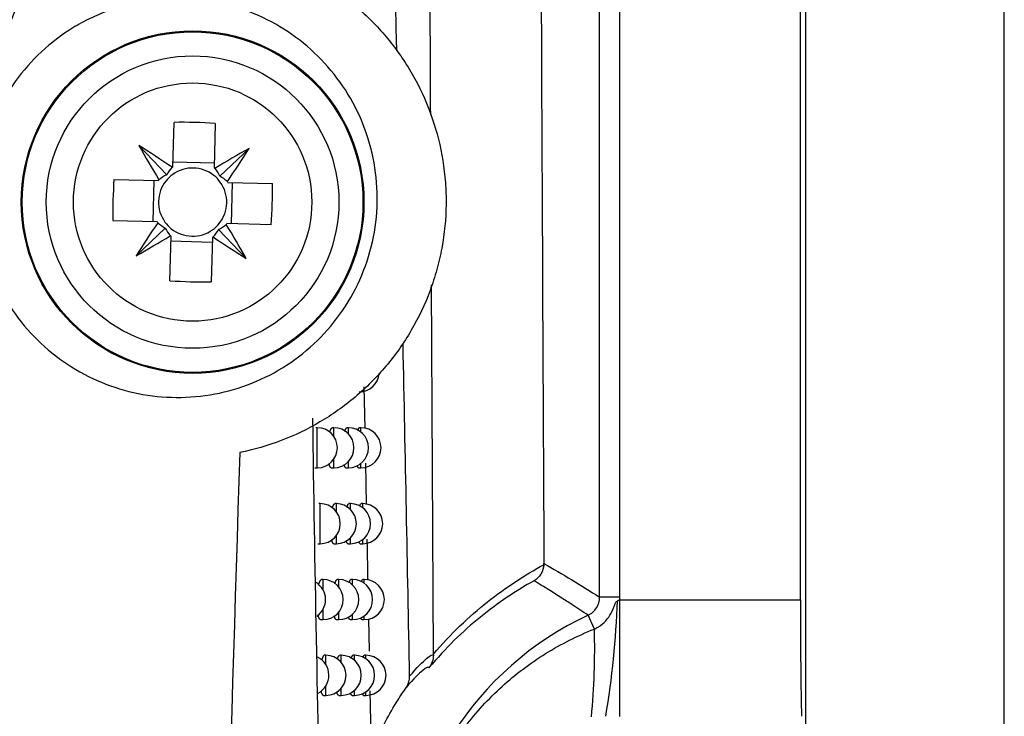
# Model space of a CAD drawing. Header units: millimetres. Extents: x -3.03 to 0.78, y -0.23 to 0.59.
# Tile 39 of 165: x 0.2276 to 0.2522, y 0.0736 to 0.091. Entities that reach past the tile are written whole.
import ezdxf

# ---------------------------------------------------------------- set-up
doc = ezdxf.new("R2010")
doc.units = ezdxf.units.MM

msp = doc.modelspace()

# ---------------------------------------------------------------- linework, layer by layer
at = {"color": 7, "linetype": 'Continuous', "lineweight": 25}
for p, q in [((0.247244, 0.28244), (0.247244, 0.025353)), ((0.2522, 0.025397), (0.2522, 0.282397)), ((0.242103, 0.076608), (0.242103, 0.231186)), ((0.242603, 0.231186), (0.242603, 0.076608)), ((0.247113, 0.076542), (0.247113, 0.231252)), ((0.231458, 0.087347), (0.231486, 0.088457)), ((0.232516, 0.08843), (0.232487, 0.087321)), ((0.231303, 0.087148), (0.23061, 0.087878)), ((0.232631, 0.087114), (0.233361, 0.087807)), ((0.23249, 0.087436), (0.231461, 0.087463)), ((0.229987, 0.087033), (0.231096, 0.087004)), ((0.23098, 0.087007), (0.230954, 0.085977)), ((0.232831, 0.086959), (0.23394, 0.08693)), ((0.23292, 0.085927), (0.232946, 0.086956)), ((0.231069, 0.085974), (0.22996, 0.086003)), ((0.231269, 0.08582), (0.230539, 0.085127)), ((0.232597, 0.085786), (0.23329, 0.085056)), ((0.233913, 0.085901), (0.232804, 0.08593)), ((0.231384, 0.084503), (0.231413, 0.085613)), ((0.23141, 0.085497), (0.232439, 0.08547)), ((0.232442, 0.085586), (0.232414, 0.084477)), ((0.237956, 0.075184), (0.23791, 0.084405)), ((0.236222, 0.081855), (0.236243, 0.080817)), ((0.235061, 0.080835), (0.235023, 0.080835)), ((0.235474, 0.080835), (0.235436, 0.080835)), ((0.235837, 0.080835), (0.235798, 0.080835)), ((0.23615, 0.080835), (0.23611, 0.080835)), ((0.234996, 0.079835), (0.235061, 0.079835)), ((0.23541, 0.079835), (0.235474, 0.079835)), ((0.235775, 0.079835), (0.235837, 0.079835)), ((0.236089, 0.079835), (0.23615, 0.079835)), ((0.23626, 0.079954), (0.236281, 0.078922)), ((0.235134, 0.07894), (0.235097, 0.07894)), ((0.235536, 0.07894), (0.235498, 0.07894)), ((0.235889, 0.07894), (0.23585, 0.07894)), ((0.236193, 0.07894), (0.236152, 0.07894)), ((0.23507, 0.07794), (0.235134, 0.07794)), ((0.235473, 0.07794), (0.235536, 0.07794)), ((0.235827, 0.07794), (0.235889, 0.07794)), ((0.236132, 0.07794), (0.236193, 0.07794)), ((0.235207, 0.077046), (0.235169, 0.077046)), ((0.235597, 0.077046), (0.235559, 0.077046)), ((0.23594, 0.077046), (0.235901, 0.077046)), ((0.236234, 0.077046), (0.236194, 0.077046)), ((0.242603, 0.076608), (0.242103, 0.076608)), ((0.242601, 0.076542), (0.242601, 0.073631)), ((0.242601, 0.076542), (0.247113, 0.076542)), ((0.241975, 0.075811), (0.241815, 0.076155)), ((0.235142, 0.076046), (0.235207, 0.076046)), ((0.235534, 0.076046), (0.235597, 0.076046)), ((0.235878, 0.076046), (0.23594, 0.076046)), ((0.236174, 0.076046), (0.236234, 0.076046)), ((0.236337, 0.076067), (0.236352, 0.075254)), ((0.235277, 0.075155), (0.235239, 0.075155)), ((0.235657, 0.075155), (0.235619, 0.075155)), ((0.23599, 0.075155), (0.23595, 0.075155)), ((0.236275, 0.075155), (0.236235, 0.075155)), ((0.236371, 0.074267), (0.236393, 0.073111)), ((0.235213, 0.074155), (0.235277, 0.074155)), ((0.235594, 0.074155), (0.235657, 0.074155)), ((0.235928, 0.074155), (0.23599, 0.074155)), ((0.236215, 0.074155), (0.236275, 0.074155))]:
    msp.add_line(p, q, dxfattribs=at)
at = {"color": 9, "linetype": 'Continuous', "lineweight": 25}
for p, q in [((0.235061, 0.079835), (0.235061, 0.080835)), ((0.235474, 0.080616), (0.235474, 0.080835)), ((0.235837, 0.080679), (0.235837, 0.080835)), ((0.23615, 0.080725), (0.23615, 0.080835)), ((0.235474, 0.079835), (0.235474, 0.080054)), ((0.235837, 0.079835), (0.235837, 0.079991)), ((0.23615, 0.079835), (0.23615, 0.079945)), ((0.235134, 0.07794), (0.235134, 0.07894)), ((0.235536, 0.078737), (0.235536, 0.07894)), ((0.235889, 0.078794), (0.235889, 0.07894)), ((0.236193, 0.078837), (0.236193, 0.07894)), ((0.235536, 0.07794), (0.235536, 0.078142)), ((0.235889, 0.07794), (0.235889, 0.078085)), ((0.236193, 0.07794), (0.236193, 0.078042)), ((0.235207, 0.076785), (0.235207, 0.077046)), ((0.235597, 0.076858), (0.235597, 0.077046)), ((0.23594, 0.076911), (0.23594, 0.077046)), ((0.236234, 0.07695), (0.236234, 0.077046)), ((0.235207, 0.076046), (0.235207, 0.076308)), ((0.235597, 0.076046), (0.235597, 0.076234)), ((0.23594, 0.076046), (0.23594, 0.076182)), ((0.236234, 0.076046), (0.236234, 0.076142)), ((0.235277, 0.074915), (0.235277, 0.075155)), ((0.235657, 0.07498), (0.235657, 0.075155)), ((0.23599, 0.075029), (0.23599, 0.075155)), ((0.236275, 0.075066), (0.236275, 0.075155)), ((0.235277, 0.074155), (0.235277, 0.074396)), ((0.235657, 0.074155), (0.235657, 0.07433)), ((0.23599, 0.074155), (0.23599, 0.074282)), ((0.236275, 0.074155), (0.236275, 0.074245))]:
    msp.add_line(p, q, dxfattribs=at)
at = {"color": 7, "linetype": 'Continuous', "lineweight": 25}
for radius in [0.0042743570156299, 0.00425, 0.00365, 0.0029732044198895]:
    msp.add_circle((0.23195, 0.086467), radius, dxfattribs=at)
for centre, radius, start, end in [((0.231646, 0.07471), 0.0137481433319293, 86.371191, 90.66475), ((0.217245, 0.066648), 0.0250865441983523, 55.549643, 57.806877), ((0.252503, 0.100128), 0.0250865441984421, 209.229064, 211.486299), ((0.245611, 0.065914), 0.0250865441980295, 119.229064, 121.486299), ((0.212131, 0.101172), 0.0250865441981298, 325.549643, 327.806877), ((0.23195, 0.086467), 0.0010088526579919, 119.213837, 120.631118), ((0.23195, 0.086467), 0.000851, 51.276867, 125.759075), ((0.23195, 0.086467), 0.0010088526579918, 56.404823, 57.822104), ((0.243707, 0.086163), 0.0137481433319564, 176.371191, 180.66475), ((0.23195, 0.086467), 0.0010088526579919, 146.404823, 147.822104), ((0.23195, 0.086467), 0.0008510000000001, 141.276867, 215.759075), ((0.23195, 0.086467), 0.000851, 125.759075, 141.276867), ((0.23195, 0.086467), 0.000851, 35.759075, 51.276867), ((0.23195, 0.086467), 0.000851, 321.276867, 35.759075), ((0.23195, 0.086467), 0.0010088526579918, 29.213837, 30.631118), ((0.220193, 0.086771), 0.0137481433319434, 356.371191, 0.66475), ((0.23195, 0.086467), 0.0010088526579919, 209.213837, 210.631118), ((0.251769, 0.071762), 0.0250865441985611, 145.549643, 147.806877), ((0.23195, 0.086467), 0.0008510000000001, 215.759075, 231.276867), ((0.23195, 0.086467), 0.0008510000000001, 231.276867, 305.759075), ((0.23195, 0.086467), 0.000851, 305.759075, 321.276867), ((0.211397, 0.072806), 0.0250865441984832, 29.229064, 31.486299), ((0.23195, 0.086467), 0.0010088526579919, 326.404823, 327.822104), ((0.218289, 0.107019), 0.0250865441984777, 299.229064, 301.486299), ((0.23195, 0.086467), 0.0010088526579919, 236.404823, 237.822104), ((0.23195, 0.086467), 0.0010088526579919, 299.213837, 300.631118), ((0.246655, 0.106285), 0.0250865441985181, 235.549643, 237.806877), ((0.232254, 0.098224), 0.0137481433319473, 266.371191, 270.66475), ((0.236107, 0.082233), 0.0005, 270, 355.068459), ((0.235061, 0.080335), 0.0005, 270, 90), ((0.235474, 0.080335), 0.0005, 270, 90), ((0.235837, 0.080335), 0.0005, 270, 90), ((0.23615, 0.080335), 0.0005, 270, 90), ((0.235134, 0.07844), 0.0005, 270, 90), ((0.235536, 0.07844), 0.0005, 270, 90), ((0.235889, 0.07844), 0.0005, 270, 90), ((0.236193, 0.07844), 0.0005, 270, 90), ((0.234767, 0.076546), 0.0005, 303.78684, 58.346258), ((0.235207, 0.076546), 0.0005, 270, 90), ((0.235597, 0.076546), 0.0005, 270, 90), ((0.23594, 0.076546), 0.0005, 270, 90), ((0.236234, 0.076546), 0.0005, 270, 90), ((0.22054, 0.077286), 0.0220222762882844, 350.447719, 358.002258), ((0.2452, 0.068897), 0.0080085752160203, 115.005119, 244.994881), ((0.223323, 0.075358), 0.0186580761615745, 354.645579, 1.390007), ((0.23485, 0.074655), 0.0005, 297.189431, 64.830977), ((0.235277, 0.074655), 0.0005, 270, 90), ((0.235657, 0.074655), 0.0005, 270, 90), ((0.23599, 0.074655), 0.0005, 270, 90), ((0.236275, 0.074655), 0.0005, 270, 90)]:
    msp.add_arc(centre, radius, start, end, dxfattribs=at)
for centre, major_axis, ratio, start_param, end_param in [((0.232126, 0.086706), (0.0005813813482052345, 0.0007883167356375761), 0.953027, 1.471744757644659, 1.70634758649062), ((0.231787, 0.086714), (-0.0005398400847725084, 0.0008173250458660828), 0.953027, 4.576837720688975, 4.811440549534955), ((0.231702, 0.086303), (0.0008173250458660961, 0.0005398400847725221), 0.953027, 1.435245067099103, 1.669847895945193), ((0.232189, 0.086291), (0.0007883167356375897, -0.0005813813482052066), 0.953027, 1.471744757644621, 1.706347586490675), ((0.231711, 0.086643), (0.00078831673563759, -0.0005813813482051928), 0.953027, 4.613337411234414, 4.847940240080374), ((0.232114, 0.086219), (-0.0005398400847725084, 0.0008173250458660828), 0.953027, 1.435245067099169, 1.669847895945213), ((0.231774, 0.086228), (0.0005813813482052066, 0.0007883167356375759), 0.953027, 4.613337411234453, 4.847940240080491), ((0.232198, 0.08663), (0.0008173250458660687, 0.0005398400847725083), 0.953027, 4.576837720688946, 4.811440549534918), ((0.247174, 0.076542), (0, 0.003500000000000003), 0.017455, 1.570796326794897, 2.552561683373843)]:
    msp.add_ellipse(centre, major_axis=major_axis, ratio=ratio, start_param=start_param, end_param=end_param, dxfattribs=at)
for points, knots in [([(0.2378895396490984, 0.0886493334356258), (0.2378800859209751, 0.0906426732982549), (0.2378478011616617, 0.0974499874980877), (0.237798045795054, 0.1091670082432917), (0.2377463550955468, 0.1227654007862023), (0.237703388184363, 0.1353901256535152), (0.2376623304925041, 0.1486384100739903), (0.2376231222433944, 0.1637488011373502), (0.237584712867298, 0.180731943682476), (0.2375556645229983, 0.1979552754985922), (0.2375338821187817, 0.2152340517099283), (0.2375287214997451, 0.2267649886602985), (0.2375261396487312, 0.2325339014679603)], [0, 0, 0, 0, 0.0425424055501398, 0.1452835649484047, 0.2481158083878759, 0.3289465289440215, 0.4098213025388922, 0.5247037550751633, 0.6431768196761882, 0.7617890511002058, 0.8808233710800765, 1, 1, 1, 1]), ([(0.2403832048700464, 0.2301187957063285), (0.2403769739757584, 0.2190872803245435), (0.2403771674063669, 0.2080438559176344), (0.2403924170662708, 0.1826323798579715), (0.2404119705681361, 0.1682732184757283), (0.2404727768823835, 0.1397064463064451), (0.2405140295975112, 0.125498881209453), (0.2406081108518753, 0.1000017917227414), (0.2406572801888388, 0.0886679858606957), (0.2407133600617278, 0.0774475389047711)], [3.109241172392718, 3.109241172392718, 3.109241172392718, 3.109241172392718, 3.17595934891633, 3.17595934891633, 3.2629390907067, 3.2629390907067, 3.349918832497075, 3.349918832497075, 3.420469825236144, 3.420469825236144, 3.420469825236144, 3.420469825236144]), ([(0.2287785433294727, 0.0970028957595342), (0.2286831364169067, 0.0955329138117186), (0.2284412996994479, 0.0940939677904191), (0.2279184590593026, 0.0923420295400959), (0.2278026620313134, 0.091994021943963), (0.2275466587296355, 0.0913031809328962), (0.2274064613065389, 0.0909607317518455), (0.2269534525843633, 0.0899576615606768), (0.2266066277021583, 0.0893159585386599), (0.2260113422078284, 0.0883985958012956), (0.225800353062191, 0.0881003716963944), (0.2253511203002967, 0.087520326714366), (0.2251123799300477, 0.0872382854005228), (0.2243688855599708, 0.0864368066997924), (0.2238323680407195, 0.0859552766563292), (0.2229630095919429, 0.0853162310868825), (0.2226624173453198, 0.0851171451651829), (0.2220384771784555, 0.0847482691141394), (0.2217135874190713, 0.0845779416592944), (0.2207243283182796, 0.0841230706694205), (0.2200404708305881, 0.0838906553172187), (0.219332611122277, 0.0837276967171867)], [0, 0, 0, 0, 0.2499999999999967, 0.2499999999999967, 0.3124999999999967, 0.3124999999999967, 0.3749999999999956, 0.3749999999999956, 0.4999999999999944, 0.4999999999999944, 0.5624999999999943, 0.5624999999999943, 0.6249999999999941, 0.6249999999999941, 0.7499999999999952, 0.7499999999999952, 0.8124999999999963, 0.8124999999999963, 0.8749999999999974, 0.8749999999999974, 1, 1, 1, 1]), ([(0.2334106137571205, 0.0926884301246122), (0.2337507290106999, 0.0926048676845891), (0.2340852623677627, 0.0924930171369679), (0.2347362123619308, 0.0922129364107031), (0.235046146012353, 0.092047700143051), (0.235635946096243, 0.0916683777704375), (0.2359158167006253, 0.091454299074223), (0.2364439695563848, 0.0909746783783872), (0.2366864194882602, 0.0907141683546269), (0.2371244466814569, 0.090157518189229), (0.2373208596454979, 0.0898606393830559), (0.2376660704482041, 0.0892276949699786), (0.2378124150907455, 0.0888949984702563), (0.238045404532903, 0.0882146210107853), (0.2381334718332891, 0.0878644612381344), (0.2382208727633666, 0.0873235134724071), (0.2382424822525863, 0.0871399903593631), (0.238269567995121, 0.086775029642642), (0.2382752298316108, 0.0865927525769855), (0.2382689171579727, 0.0860465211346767), (0.2382338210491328, 0.0856831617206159), (0.238133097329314, 0.085139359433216), (0.2380913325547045, 0.0849582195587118), (0.2379933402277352, 0.0846038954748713), (0.2379369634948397, 0.0844297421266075), (0.2377461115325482, 0.0839161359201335), (0.2375900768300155, 0.0835854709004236), (0.2372187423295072, 0.0829482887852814), (0.2370076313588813, 0.082649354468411), (0.23654110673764, 0.0820945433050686), (0.236284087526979, 0.0818368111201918), (0.2357274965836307, 0.0813669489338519), (0.2354338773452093, 0.0811595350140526), (0.2348175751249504, 0.0807967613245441), (0.2344931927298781, 0.0806407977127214), (0.2338221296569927, 0.0803854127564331), (0.233478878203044, 0.0802869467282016), (0.2331279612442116, 0.0802173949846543)], [0, 0, 0, 0, 0.0624999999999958, 0.0624999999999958, 0.1249999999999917, 0.1249999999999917, 0.1874999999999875, 0.1874999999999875, 0.2499999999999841, 0.2499999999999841, 0.3124999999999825, 0.3124999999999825, 0.3749999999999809, 0.3749999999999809, 0.4374999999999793, 0.4374999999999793, 0.4687499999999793, 0.4687499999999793, 0.4999999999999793, 0.4999999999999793, 0.5624999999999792, 0.5624999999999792, 0.5937499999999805, 0.5937499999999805, 0.6249999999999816, 0.6249999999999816, 0.6874999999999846, 0.6874999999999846, 0.7499999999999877, 0.7499999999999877, 0.8124999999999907, 0.8124999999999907, 0.8749999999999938, 0.8749999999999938, 0.9374999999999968, 0.9374999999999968, 1, 1, 1, 1]), ([(0.2364542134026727, 0.0875673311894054), (0.2365212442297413, 0.087241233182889), (0.2365547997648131, 0.0869138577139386), (0.2365574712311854, 0.0862566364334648), (0.2365261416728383, 0.0859245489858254), (0.2363956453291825, 0.0852674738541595), (0.2362985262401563, 0.0849504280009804), (0.2360424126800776, 0.0843386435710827), (0.2358811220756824, 0.0840414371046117), (0.2355092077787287, 0.0834947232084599), (0.2352980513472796, 0.0832423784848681), (0.2348252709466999, 0.0827797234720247), (0.2345674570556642, 0.0825738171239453), (0.234022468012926, 0.0822193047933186), (0.2337306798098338, 0.0820679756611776), (0.2331277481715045, 0.0818268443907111), (0.2328191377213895, 0.0817373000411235), (0.2321880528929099, 0.0816181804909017), (0.2318632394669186, 0.0815891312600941), (0.2312243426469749, 0.0815936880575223), (0.2309075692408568, 0.0816263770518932), (0.2302794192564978, 0.0817530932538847), (0.2299698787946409, 0.0818474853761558), (0.2293811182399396, 0.0820907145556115), (0.2290987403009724, 0.0822400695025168), (0.2285591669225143, 0.0825968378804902), (0.228308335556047, 0.0828003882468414), (0.2278506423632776, 0.0832512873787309), (0.2276414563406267, 0.0835010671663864), (0.2272729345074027, 0.0840422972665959), (0.227117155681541, 0.0843278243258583), (0.226925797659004, 0.084778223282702), (0.2268691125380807, 0.0849320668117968), (0.2267705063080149, 0.0852474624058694), (0.2267287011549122, 0.0854090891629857), (0.2266287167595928, 0.0858942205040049), (0.2265944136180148, 0.0862217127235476), (0.2265913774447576, 0.0868849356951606), (0.2266237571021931, 0.0872216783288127), (0.2267530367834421, 0.0878718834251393), (0.2268495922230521, 0.0881894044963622), (0.2271090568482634, 0.0888086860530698), (0.2272679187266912, 0.0891004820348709), (0.2276395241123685, 0.0896469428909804), (0.2278554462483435, 0.0899046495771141), (0.2283274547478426, 0.090365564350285), (0.2285831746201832, 0.0905698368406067), (0.2289957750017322, 0.0908376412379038), (0.2291389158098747, 0.0909207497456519), (0.2294295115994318, 0.091070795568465), (0.2295773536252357, 0.0911380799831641), (0.2300282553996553, 0.0913174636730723), (0.2303394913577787, 0.0914074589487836), (0.230978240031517, 0.0915260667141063), (0.2312975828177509, 0.0915533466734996), (0.231936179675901, 0.0915471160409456), (0.2322586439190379, 0.0915127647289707), (0.2328851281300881, 0.0913840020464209), (0.2331888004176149, 0.0912904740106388), (0.2337772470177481, 0.0910457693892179), (0.234063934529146, 0.0908927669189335), (0.234595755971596, 0.0905391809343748), (0.2348435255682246, 0.0903379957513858), (0.235301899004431, 0.0898855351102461), (0.2355118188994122, 0.0896336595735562), (0.235874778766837, 0.0890999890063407), (0.2360305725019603, 0.088815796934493), (0.2362878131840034, 0.0882106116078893), (0.2363871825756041, 0.0878934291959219), (0.2364542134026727, 0.0875673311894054)], [0, 0, 0, 0, 0.0312499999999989, 0.0312499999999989, 0.0624999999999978, 0.0624999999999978, 0.0937499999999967, 0.0937499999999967, 0.1249999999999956, 0.1249999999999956, 0.1562499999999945, 0.1562499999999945, 0.1874999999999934, 0.1874999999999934, 0.2187499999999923, 0.2187499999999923, 0.2499999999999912, 0.2499999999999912, 0.2812499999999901, 0.2812499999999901, 0.312499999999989, 0.312499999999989, 0.3437499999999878, 0.3437499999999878, 0.3749999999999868, 0.3749999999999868, 0.4062499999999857, 0.4062499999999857, 0.4374999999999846, 0.4374999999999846, 0.4687499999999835, 0.4687499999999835, 0.4843749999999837, 0.4843749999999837, 0.499999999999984, 0.499999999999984, 0.5312499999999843, 0.5312499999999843, 0.5624999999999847, 0.5624999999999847, 0.593749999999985, 0.593749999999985, 0.6249999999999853, 0.6249999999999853, 0.6562499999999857, 0.6562499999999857, 0.687499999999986, 0.687499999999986, 0.7031249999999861, 0.7031249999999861, 0.7187499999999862, 0.7187499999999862, 0.7499999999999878, 0.7499999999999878, 0.7812499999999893, 0.7812499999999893, 0.8124999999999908, 0.8124999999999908, 0.8437499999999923, 0.8437499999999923, 0.8749999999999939, 0.8749999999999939, 0.9062499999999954, 0.9062499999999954, 0.937499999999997, 0.937499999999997, 0.9687499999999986, 0.9687499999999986, 1, 1, 1, 1]), ([(0.2363618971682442, 0.0378185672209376), (0.2361936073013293, 0.0413433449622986), (0.2360337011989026, 0.0448917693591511), (0.2357373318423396, 0.0520271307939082), (0.23560085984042, 0.0556147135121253), (0.2353572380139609, 0.0628298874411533), (0.235250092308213, 0.0664575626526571), (0.2350711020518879, 0.0737414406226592), (0.234998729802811, 0.0773990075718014), (0.2349486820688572, 0.0810725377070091)], [0, 0, 0, 0, 0.25, 0.25, 0.5, 0.5, 0.75, 0.75, 1, 1, 1, 1]), ([(0.2353706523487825, 0.0807208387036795), (0.2353709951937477, 0.080722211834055), (0.2353736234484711, 0.0807327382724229), (0.2353788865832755, 0.0807498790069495), (0.2353864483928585, 0.0807720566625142), (0.2353943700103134, 0.0807911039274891), (0.2354024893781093, 0.0808069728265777), (0.2354107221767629, 0.0808194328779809), (0.2354190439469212, 0.0808284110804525), (0.2354274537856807, 0.0808341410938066), (0.2354330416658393, 0.0808348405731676), (0.2354358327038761, 0.0808351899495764)], [0, 0, 0, 0, 0.0179700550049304, 0.1377587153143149, 0.2583582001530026, 0.3814963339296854, 0.5055044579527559, 0.6272533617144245, 0.7498367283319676, 0.8750482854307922, 1, 1, 1, 1]), ([(0.2357468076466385, 0.0807431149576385), (0.2357474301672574, 0.0807455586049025), (0.2357501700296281, 0.0807563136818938), (0.2357553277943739, 0.0807726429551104), (0.2357622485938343, 0.0807918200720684), (0.235769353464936, 0.0808074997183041), (0.2357765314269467, 0.0808198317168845), (0.2357837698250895, 0.0808286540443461), (0.2357910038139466, 0.0808342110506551), (0.2357957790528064, 0.0808348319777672), (0.2357981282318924, 0.0808351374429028)], [0, 0, 0, 0, 0.0397458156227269, 0.1749308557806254, 0.3129842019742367, 0.4520226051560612, 0.5879501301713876, 0.7248126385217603, 0.8646215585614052, 1, 1, 1, 1]), ([(0.2360718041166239, 0.0807658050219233), (0.2360724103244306, 0.0807681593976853), (0.2360749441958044, 0.0807780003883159), (0.2360795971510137, 0.0807922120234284), (0.2360856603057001, 0.0808079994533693), (0.2360917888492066, 0.0808201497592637), (0.2360979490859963, 0.0808288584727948), (0.2361040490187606, 0.0808342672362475), (0.2361080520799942, 0.0808348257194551), (0.2361099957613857, 0.0808350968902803)], [0, 0, 0, 0, 0.050297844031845, 0.2102385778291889, 0.3713302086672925, 0.5282465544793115, 0.6862453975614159, 0.8476568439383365, 1, 1, 1, 1]), ([(0.2331279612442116, 0.0802173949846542), (0.2328791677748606, 0.0725695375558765), (0.232655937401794, 0.0649266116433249), (0.2322905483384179, 0.0496539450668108), (0.2321470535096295, 0.0420247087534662), (0.2320465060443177, 0.0344046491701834)], [0, 0, 0, 0, 0.5, 0.5, 1, 1, 1, 1]), ([(0.235410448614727, 0.0798355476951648), (0.2354097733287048, 0.0798354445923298), (0.2354062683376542, 0.0798349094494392), (0.235400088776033, 0.0798376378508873), (0.2353919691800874, 0.0798438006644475), (0.235384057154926, 0.0798538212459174), (0.2353763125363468, 0.0798674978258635), (0.2353689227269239, 0.0798846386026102), (0.2353620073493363, 0.0799051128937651), (0.2353566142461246, 0.0799239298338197), (0.2353536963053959, 0.079937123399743), (0.2353527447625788, 0.079941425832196)], [0, 0, 0, 0, 0.0314407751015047, 0.1631895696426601, 0.2909649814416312, 0.4196341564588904, 0.5511390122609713, 0.6836317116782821, 0.8104609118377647, 0.9381911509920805, 1, 1, 1, 1]), ([(0.2357747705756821, 0.0798355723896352), (0.2357741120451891, 0.0798354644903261), (0.2357709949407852, 0.0798349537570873), (0.2357655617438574, 0.0798377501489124), (0.2357585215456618, 0.079843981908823), (0.2357516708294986, 0.0798540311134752), (0.2357449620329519, 0.0798676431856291), (0.2357385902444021, 0.0798849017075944), (0.2357335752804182, 0.079901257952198), (0.2357308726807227, 0.0799127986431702), (0.2357299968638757, 0.0799165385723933)], [0, 0, 0, 0, 0.0403568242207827, 0.1910259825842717, 0.3369515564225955, 0.4838962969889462, 0.634070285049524, 0.7853671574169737, 0.9304450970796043, 1, 1, 1, 1]), ([(0.2360891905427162, 0.0798355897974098), (0.2360885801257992, 0.0798354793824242), (0.2360858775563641, 0.079834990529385), (0.2360812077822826, 0.079837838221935), (0.2360752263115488, 0.0798441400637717), (0.2360694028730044, 0.0798541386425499), (0.2360637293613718, 0.0798679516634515), (0.2360594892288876, 0.079880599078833), (0.236057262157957, 0.0798896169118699), (0.2360567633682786, 0.0798916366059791)], [0, 0, 0, 0, 0.0528409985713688, 0.2339490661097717, 0.4091698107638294, 0.585612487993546, 0.7659222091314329, 0.9475743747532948, 1, 1, 1, 1]), ([(0.2354360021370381, 0.0788302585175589), (0.2354382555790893, 0.0788383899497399), (0.2354428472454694, 0.0788549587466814), (0.2354501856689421, 0.078876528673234), (0.2354578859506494, 0.0788956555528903), (0.2354657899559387, 0.078911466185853), (0.2354737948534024, 0.078923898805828), (0.2354818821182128, 0.0789328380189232), (0.235490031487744, 0.0789385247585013), (0.235495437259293, 0.0789392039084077), (0.2354981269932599, 0.0789395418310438)], [0, 0, 0, 0, 0.1189543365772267, 0.2423841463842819, 0.3684170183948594, 0.4953424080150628, 0.6198312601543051, 0.7451740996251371, 0.8732070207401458, 1, 1, 1, 1]), ([(0.2358012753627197, 0.0788521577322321), (0.2358015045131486, 0.0788530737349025), (0.2358037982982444, 0.0788622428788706), (0.2358084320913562, 0.0788771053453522), (0.2358151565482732, 0.0788963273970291), (0.2358220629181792, 0.0789119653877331), (0.2358290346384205, 0.078924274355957), (0.2358360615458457, 0.078933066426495), (0.2358430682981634, 0.0789385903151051), (0.2358476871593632, 0.0789391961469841), (0.2358499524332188, 0.0789394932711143)], [0, 0, 0, 0, 0.0154036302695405, 0.154189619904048, 0.2959246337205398, 0.438672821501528, 0.5781177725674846, 0.7185225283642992, 0.8619522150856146, 1, 1, 1, 1]), ([(0.2361164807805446, 0.0788744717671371), (0.2361167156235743, 0.078875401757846), (0.2361188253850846, 0.0788837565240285), (0.2361229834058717, 0.0788966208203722), (0.236128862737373, 0.0789124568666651), (0.2361348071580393, 0.0789245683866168), (0.236140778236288, 0.0789332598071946), (0.2361466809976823, 0.0789386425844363), (0.236150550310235, 0.0789391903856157), (0.2361524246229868, 0.0789394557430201)], [0, 0, 0, 0, 0.0206811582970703, 0.1857935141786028, 0.3520956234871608, 0.5139909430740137, 0.6770036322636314, 0.843539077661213, 1, 1, 1, 1]), ([(0.235472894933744, 0.0779399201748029), (0.2354722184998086, 0.0779398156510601), (0.2354687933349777, 0.07793928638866), (0.2354627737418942, 0.0779420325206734), (0.23545489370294, 0.0779482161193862), (0.235447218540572, 0.0779582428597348), (0.2354397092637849, 0.0779719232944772), (0.2354325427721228, 0.0779890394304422), (0.2354258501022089, 0.078009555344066), (0.2354210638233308, 0.0780265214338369), (0.2354186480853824, 0.0780376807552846), (0.2354181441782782, 0.0780400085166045)], [0, 0, 0, 0, 0.033335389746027, 0.1687957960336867, 0.300119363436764, 0.4323613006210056, 0.567516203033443, 0.703685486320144, 0.8340746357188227, 0.9653890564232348, 1, 1, 1, 1]), ([(0.2358268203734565, 0.077939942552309), (0.2358261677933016, 0.0779398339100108), (0.2358231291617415, 0.0779393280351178), (0.2358178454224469, 0.0779421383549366), (0.2358110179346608, 0.0779483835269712), (0.235804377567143, 0.0779584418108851), (0.2357978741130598, 0.0779720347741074), (0.2357917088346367, 0.0779893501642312), (0.2357872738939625, 0.0780040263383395), (0.2357850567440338, 0.0780136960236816), (0.2357846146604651, 0.0780156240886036)], [0, 0, 0, 0, 0.0426031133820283, 0.1983743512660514, 0.3491979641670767, 0.5010747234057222, 0.6562876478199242, 0.8126602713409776, 0.9626458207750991, 1, 1, 1, 1]), ([(0.2361319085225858, 0.0779399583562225), (0.236131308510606, 0.0779398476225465), (0.2361286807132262, 0.0779393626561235), (0.2361241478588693, 0.0779422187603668), (0.236118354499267, 0.0779485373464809), (0.2361127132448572, 0.0779585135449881), (0.2361072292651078, 0.0779724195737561), (0.2361035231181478, 0.0779835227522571), (0.2361017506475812, 0.0779908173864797), (0.2361016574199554, 0.0779912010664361)], [0, 0, 0, 0, 0.0559235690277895, 0.2449214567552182, 0.4277380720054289, 0.6118293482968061, 0.7999538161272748, 0.9894780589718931, 0.9999999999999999, 0.9999999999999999, 0.9999999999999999, 0.9999999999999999]), ([(0.236298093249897, 0.0780563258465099), (0.2363009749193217, 0.0779141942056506), (0.236307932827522, 0.077571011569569), (0.2363143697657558, 0.077229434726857), (0.2363181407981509, 0.0770293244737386)], [0, 0, 0, 0, 0.4141574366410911, 0.9999999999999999, 0.9999999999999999, 0.9999999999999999, 0.9999999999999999]), ([(0.2379560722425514, 0.0751837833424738), (0.2381721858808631, 0.0754369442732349), (0.2383943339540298, 0.0756708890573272), (0.2388445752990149, 0.0761029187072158), (0.2390730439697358, 0.0763014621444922), (0.2397670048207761, 0.0768526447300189), (0.2402380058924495, 0.0771588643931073), (0.2407125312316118, 0.0774165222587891)], [0, 0, 0, 0, 0.2499999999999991, 0.2499999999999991, 0.4999999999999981, 0.4999999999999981, 1, 1, 1, 1]), ([(0.2350962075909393, 0.0769205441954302), (0.2350975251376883, 0.0769255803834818), (0.2351012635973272, 0.076939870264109), (0.2351078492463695, 0.0769605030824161), (0.235115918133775, 0.0769826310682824), (0.2351243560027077, 0.0770017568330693), (0.235133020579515, 0.0770177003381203), (0.2351418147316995, 0.0770302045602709), (0.2351507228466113, 0.0770394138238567), (0.2351597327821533, 0.077044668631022), (0.2351658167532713, 0.0770468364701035), (0.2351688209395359, 0.0770462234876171), (0.2351688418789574, 0.0770462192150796)], [0, 0, 0, 0, 0.0620676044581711, 0.1761130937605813, 0.2909278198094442, 0.408148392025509, 0.5261924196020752, 0.6423704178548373, 0.7593430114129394, 0.878817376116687, 0.9991553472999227, 1, 1, 1, 1]), ([(0.2354999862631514, 0.0769418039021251), (0.2355017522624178, 0.0769483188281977), (0.2355057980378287, 0.0769632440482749), (0.2355124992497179, 0.0769833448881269), (0.2355199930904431, 0.077002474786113), (0.2355276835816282, 0.07701824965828), (0.2355354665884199, 0.0770306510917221), (0.2355433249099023, 0.0770395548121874), (0.2355512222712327, 0.0770452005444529), (0.2355564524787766, 0.0770458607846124), (0.2355590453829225, 0.0770461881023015)], [0, 0, 0, 0, 0.0980335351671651, 0.2245876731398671, 0.3538154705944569, 0.4839604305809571, 0.6114865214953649, 0.7398881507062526, 0.8710481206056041, 1, 1, 1, 1]), ([(0.2358545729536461, 0.0769633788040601), (0.2358564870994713, 0.0769702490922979), (0.2358605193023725, 0.0769847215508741), (0.2358669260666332, 0.0770030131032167), (0.2358736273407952, 0.0770187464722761), (0.2358804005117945, 0.0770309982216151), (0.2358872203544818, 0.0770397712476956), (0.2358940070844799, 0.077045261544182), (0.2358984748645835, 0.0770458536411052), (0.2359006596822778, 0.0770461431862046)], [0, 0, 0, 0, 0.1316827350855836, 0.2773934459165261, 0.4241475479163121, 0.5673994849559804, 0.7116380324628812, 0.8589862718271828, 1, 1, 1, 1]), ([(0.236160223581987, 0.0769853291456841), (0.2361619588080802, 0.0769914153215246), (0.2361655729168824, 0.0770040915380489), (0.2361711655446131, 0.0770190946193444), (0.2361769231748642, 0.0770313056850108), (0.2361827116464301, 0.0770399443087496), (0.2361884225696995, 0.0770453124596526), (0.2361921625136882, 0.0770458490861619), (0.2361939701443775, 0.0770461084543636)], [0, 0, 0, 0, 0.1588670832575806, 0.3308865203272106, 0.4982536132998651, 0.6667763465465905, 0.8389426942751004, 1, 1, 1, 1]), ([(0.2404679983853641, 0.0770140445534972), (0.240017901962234, 0.0767643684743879), (0.2395700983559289, 0.0764673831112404), (0.2389103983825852, 0.0759321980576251), (0.2386929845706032, 0.0757391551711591), (0.238264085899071, 0.075318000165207), (0.2380522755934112, 0.0750894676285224), (0.2378462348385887, 0.0748414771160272)], [0, 0, 0, 0, 0.5000000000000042, 0.5000000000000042, 0.7500000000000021, 0.7500000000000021, 1, 1, 1, 1]), ([(0.2418148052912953, 0.0761547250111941), (0.2416797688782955, 0.0762459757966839), (0.2415444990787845, 0.0763356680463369), (0.2414090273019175, 0.0764239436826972), (0.2413216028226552, 0.0764809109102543), (0.2412340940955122, 0.0765372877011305), (0.241146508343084, 0.0765931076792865), (0.2410443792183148, 0.0766581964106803), (0.2409421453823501, 0.076722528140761), (0.2408398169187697, 0.0767861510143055), (0.2407160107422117, 0.0768631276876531), (0.2405920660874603, 0.0769390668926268), (0.2404679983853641, 0.0770140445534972)], [0.0004913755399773, 0.0004913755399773, 0.0004913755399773, 0.0004913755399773, 0.0245199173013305, 0.0245199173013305, 0.0245199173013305, 0.0400263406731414, 0.0400263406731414, 0.0400263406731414, 0.0581075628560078, 0.0581075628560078, 0.0581075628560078, 0.0799838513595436, 0.0799838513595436, 0.0799838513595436, 0.0799838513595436]), ([(0.2418148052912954, 0.076154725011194), (0.2419012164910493, 0.0761950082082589), (0.2419743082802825, 0.0762594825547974), (0.2420756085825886, 0.0764182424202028), (0.242103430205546, 0.0765124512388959), (0.2421034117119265, 0.076607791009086)], [0, 0, 0, 0, 0.5, 0.5, 1, 1, 1, 1]), ([(0.2419753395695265, 0.0758105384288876), (0.2421181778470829, 0.0758767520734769), (0.2422406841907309, 0.0759804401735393), (0.2423755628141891, 0.0761710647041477), (0.2424125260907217, 0.0762411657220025), (0.2424568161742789, 0.0763501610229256), (0.2424695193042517, 0.0763873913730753), (0.242497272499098, 0.0764608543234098), (0.2425134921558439, 0.0765007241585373), (0.2425489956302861, 0.0765179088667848)], [0, 0, 0, 0, 0.500000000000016, 0.500000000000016, 0.7500000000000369, 0.7500000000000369, 0.8750000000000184, 0.8750000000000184, 1, 1, 1, 1]), ([(0.2351421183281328, 0.0760465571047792), (0.2351414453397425, 0.076046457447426), (0.2351377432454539, 0.0760459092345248), (0.2351311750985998, 0.0760486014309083), (0.2351224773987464, 0.0760547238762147), (0.2351139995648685, 0.0760647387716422), (0.2351056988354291, 0.0760784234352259), (0.2350977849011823, 0.0760956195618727), (0.2350903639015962, 0.0761160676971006), (0.2350835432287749, 0.0761387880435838), (0.2350794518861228, 0.0761563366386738), (0.2350774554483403, 0.076164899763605)], [0, 0, 0, 0, 0.0276653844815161, 0.1521866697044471, 0.2730405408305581, 0.3947406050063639, 0.5191276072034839, 0.6444516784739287, 0.7642893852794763, 0.8849811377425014, 1, 1, 1, 1]), ([(0.2355339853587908, 0.0760465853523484), (0.2355333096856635, 0.0760464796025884), (0.2355299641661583, 0.0760459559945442), (0.235524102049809, 0.0760487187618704), (0.2355164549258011, 0.0760549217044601), (0.2355090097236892, 0.0760649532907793), (0.2355017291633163, 0.076078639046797), (0.2354947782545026, 0.0760957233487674), (0.2354883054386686, 0.0761163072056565), (0.2354840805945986, 0.0761314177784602), (0.2354821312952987, 0.0761405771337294), (0.235482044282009, 0.0761409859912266)], [0, 0, 0, 0, 0.0352601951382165, 0.1745868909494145, 0.3096095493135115, 0.4455762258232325, 0.5845364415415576, 0.7245387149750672, 0.8586390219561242, 0.9936898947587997, 1, 1, 1, 1]), ([(0.2358777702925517, 0.076046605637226), (0.2358771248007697, 0.0760464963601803), (0.2358741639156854, 0.0760459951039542), (0.2358690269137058, 0.0760488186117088), (0.2358624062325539, 0.0760550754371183), (0.2358559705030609, 0.0760651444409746), (0.2358496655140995, 0.0760787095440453), (0.2358437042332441, 0.0760961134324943), (0.2358398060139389, 0.076109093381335), (0.2358380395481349, 0.0761169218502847), (0.2358380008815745, 0.076117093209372)], [0, 0, 0, 0, 0.04492436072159, 0.2060690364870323, 0.3620538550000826, 0.5191276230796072, 0.679650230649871, 0.8413713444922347, 0.9965277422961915, 0.9999999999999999, 0.9999999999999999, 0.9999999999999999, 0.9999999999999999]), ([(0.2361737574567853, 0.0760466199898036), (0.2361731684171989, 0.0760465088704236), (0.2361706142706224, 0.0760460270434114), (0.2361662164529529, 0.0760489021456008), (0.2361606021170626, 0.0760551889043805), (0.2361551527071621, 0.0760653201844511), (0.2361501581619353, 0.0760777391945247), (0.2361471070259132, 0.0760884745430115), (0.2361457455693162, 0.0760932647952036)], [0, 0, 0, 0, 0.0595005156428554, 0.2580014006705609, 0.4499738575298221, 0.643284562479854, 0.8408289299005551, 1, 1, 1, 1]), ([(0.2380313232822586, 0.072206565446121), (0.2382343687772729, 0.0726167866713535), (0.2384738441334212, 0.0730044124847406), (0.2390218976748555, 0.0737305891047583), (0.2393327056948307, 0.07407065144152), (0.2400043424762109, 0.0746814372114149), (0.2403682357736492, 0.0749560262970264), (0.2411455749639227, 0.0754387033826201), (0.2415519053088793, 0.0756427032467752), (0.2419753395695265, 0.0758105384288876)], [0, 0, 0, 0, 0.25, 0.25, 0.5, 0.5, 0.75, 0.75, 1, 1, 1, 1]), ([(0.2373640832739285, 0.0746305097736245), (0.2375496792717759, 0.0748528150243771), (0.2376903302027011, 0.0749914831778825), (0.2378876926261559, 0.075158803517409), (0.2379429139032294, 0.0751847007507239), (0.2379562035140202, 0.0751600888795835)], [0, 0, 0, 0, 0.5, 0.5, 1, 1, 1, 1]), ([(0.2352394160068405, 0.0751550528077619), (0.2352391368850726, 0.0751551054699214), (0.2352359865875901, 0.0751556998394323), (0.23522991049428, 0.0751533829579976), (0.235221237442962, 0.0751478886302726), (0.2352125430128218, 0.0751384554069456), (0.2352038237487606, 0.0751254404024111), (0.2351952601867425, 0.075108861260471), (0.2351869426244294, 0.075089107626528), (0.2351789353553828, 0.0750659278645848), (0.2351732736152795, 0.075047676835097), (0.2351704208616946, 0.0750362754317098), (0.2351700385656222, 0.0750347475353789)], [0, 0, 0, 0, 0.0118233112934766, 0.1334433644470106, 0.2525483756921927, 0.3724741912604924, 0.4949912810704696, 0.6184058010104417, 0.7378148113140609, 0.8580630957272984, 0.9809791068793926, 1, 1, 1, 1]), ([(0.235562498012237, 0.0750555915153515), (0.2355638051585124, 0.0750605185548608), (0.2355673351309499, 0.0750738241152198), (0.235573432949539, 0.0750924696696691), (0.2355807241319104, 0.075111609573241), (0.235588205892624, 0.0751273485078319), (0.2355957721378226, 0.0751397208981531), (0.2356034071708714, 0.0751485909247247), (0.2356110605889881, 0.075154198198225), (0.2356161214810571, 0.0751548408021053), (0.2356186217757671, 0.0751551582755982)], [0, 0, 0, 0, 0.0763221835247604, 0.2061094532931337, 0.3386432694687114, 0.4721196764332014, 0.6027932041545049, 0.7343645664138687, 0.8687648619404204, 1, 1, 1, 1]), ([(0.2359067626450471, 0.0750767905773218), (0.2359082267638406, 0.0750821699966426), (0.2359117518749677, 0.0750951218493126), (0.2359175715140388, 0.0751120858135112), (0.2359240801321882, 0.0751278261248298), (0.2359306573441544, 0.0751400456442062), (0.2359372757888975, 0.0751487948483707), (0.2359438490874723, 0.0751542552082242), (0.2359481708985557, 0.0751548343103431), (0.2359502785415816, 0.0751551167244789)], [0, 0, 0, 0, 0.1066381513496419, 0.2567492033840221, 0.407936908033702, 0.5554132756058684, 0.703905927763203, 0.8556020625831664, 1, 1, 1, 1]), ([(0.2362031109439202, 0.0750983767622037), (0.2362044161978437, 0.0751030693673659), (0.2362075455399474, 0.0751143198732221), (0.2362125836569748, 0.0751281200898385), (0.2362181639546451, 0.0751403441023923), (0.2362237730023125, 0.0751489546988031), (0.2362292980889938, 0.0751543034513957), (0.2362329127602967, 0.0751548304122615), (0.2362346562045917, 0.0751550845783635)], [0, 0, 0, 0, 0.1277903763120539, 0.306377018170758, 0.4800416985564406, 0.6549059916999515, 0.8335527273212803, 1, 1, 1, 1]), ([(0.2378462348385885, 0.074841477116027), (0.2378352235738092, 0.0748713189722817), (0.237783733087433, 0.0748520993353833), (0.2375962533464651, 0.074701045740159), (0.2374617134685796, 0.0745718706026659), (0.2372833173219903, 0.0743607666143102)], [0, 0, 0, 0, 0.5, 0.5, 1, 1, 1, 1]), ([(0.2351513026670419, 0.0742678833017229), (0.2351513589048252, 0.0742676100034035), (0.2351532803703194, 0.0742582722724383), (0.2351575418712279, 0.0742422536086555), (0.2351641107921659, 0.074220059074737), (0.2351712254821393, 0.0742009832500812), (0.2351787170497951, 0.0741849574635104), (0.2351865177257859, 0.0741722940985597), (0.2351946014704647, 0.0741628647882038), (0.2352029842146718, 0.0741572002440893), (0.235209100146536, 0.0741547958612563), (0.2352124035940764, 0.0741553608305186), (0.2352128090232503, 0.0741554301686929)], [0, 0, 0, 0, 0.0035892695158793, 0.1226338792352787, 0.2424811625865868, 0.3648337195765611, 0.4880411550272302, 0.609506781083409, 0.7317948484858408, 0.8566595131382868, 0.9824079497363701, 0.9999999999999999, 0.9999999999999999, 0.9999999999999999, 0.9999999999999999]), ([(0.2355937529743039, 0.0741555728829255), (0.2355930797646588, 0.0741554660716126), (0.2355898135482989, 0.0741549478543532), (0.2355841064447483, 0.0741577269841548), (0.2355766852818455, 0.0741639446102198), (0.2355694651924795, 0.0741739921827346), (0.235562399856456, 0.0741876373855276), (0.2355556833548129, 0.0742048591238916), (0.2355497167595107, 0.0742236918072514), (0.2355462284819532, 0.0742380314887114), (0.2355446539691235, 0.0742445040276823)], [0, 0, 0, 0, 0.0373039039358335, 0.1809876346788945, 0.320185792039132, 0.4603569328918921, 0.6036126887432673, 0.7479418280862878, 0.8862278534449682, 1, 1, 1, 1]), ([(0.2359276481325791, 0.0741555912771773), (0.2359270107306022, 0.0741554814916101), (0.235924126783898, 0.0741549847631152), (0.2359191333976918, 0.0741578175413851), (0.2359127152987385, 0.0741640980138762), (0.2359064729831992, 0.0741741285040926), (0.2359003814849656, 0.0741878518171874), (0.2358949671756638, 0.0742034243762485), (0.2358917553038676, 0.0742158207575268), (0.2358903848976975, 0.0742211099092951)], [0, 0, 0, 0, 0.0475107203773, 0.2149638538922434, 0.3770151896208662, 0.5401975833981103, 0.7069614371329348, 0.8749695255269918, 1, 1, 1, 1]), ([(0.2362147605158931, 0.0741556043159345), (0.2362141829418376, 0.0741554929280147), (0.2362117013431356, 0.0741550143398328), (0.2362074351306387, 0.0741579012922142), (0.236201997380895, 0.0741641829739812), (0.2361967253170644, 0.0741743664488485), (0.2361923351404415, 0.0741854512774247), (0.2361898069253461, 0.0741945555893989), (0.2361889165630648, 0.0741977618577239)], [0, 0, 0, 0, 0.0634628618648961, 0.2726738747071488, 0.474968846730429, 0.678673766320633, 0.8868384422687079, 1, 1, 1, 1]), ([(0.2364946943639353, 0.0729656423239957), (0.2365698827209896, 0.0731239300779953), (0.2367321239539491, 0.0734654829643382), (0.2369985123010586, 0.0739301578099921), (0.2371972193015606, 0.0742305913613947), (0.2372833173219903, 0.0743607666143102)], [0, 0, 0, 0, 0.3286208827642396, 0.7090972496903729, 1, 1, 1, 1])]:
    msp.add_open_spline(points, degree=3, knots=knots, dxfattribs=at)
for points in [[(0.2370425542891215, 0.0902449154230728), (0.2367743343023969, 0.1022744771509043), (0.2364529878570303, 0.1144222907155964), (0.2360574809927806, 0.126688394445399)], [(0.2373640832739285, 0.0746305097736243), (0.2373120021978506, 0.0773846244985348), (0.2372573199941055, 0.0801459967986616), (0.23720004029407, 0.08291462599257)], [(0.2407125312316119, 0.0774165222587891), (0.240702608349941, 0.0772469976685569), (0.2406050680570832, 0.0770951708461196), (0.240467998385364, 0.0770140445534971)], [(0.2407125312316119, 0.0774165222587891), (0.2407131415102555, 0.0774269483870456), (0.2407134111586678, 0.0774373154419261), (0.2407133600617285, 0.0774475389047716)], [(0.2407133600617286, 0.0774475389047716), (0.2411767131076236, 0.0771813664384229), (0.2416400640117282, 0.0769029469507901), (0.2421034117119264, 0.0766077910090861)], [(0.2425489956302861, 0.0765179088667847), (0.2425661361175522, 0.0765262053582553), (0.2425837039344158, 0.0765337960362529), (0.2426011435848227, 0.0765416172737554)], [(0.2426033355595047, 0.076607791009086), (0.2426033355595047, 0.0765856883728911), (0.2426026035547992, 0.0765636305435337), (0.2426011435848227, 0.0765416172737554)], [(0.2379562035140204, 0.0751600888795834), (0.2379561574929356, 0.0751678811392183), (0.2379561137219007, 0.0751757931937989), (0.2379560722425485, 0.0751837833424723)], [(0.2379562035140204, 0.0751600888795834), (0.2379569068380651, 0.0750410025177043), (0.2379158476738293, 0.0749291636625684), (0.2378462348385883, 0.0748414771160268)], [(0.2372833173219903, 0.0743607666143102), (0.2373380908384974, 0.074440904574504), (0.2373658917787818, 0.0745348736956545), (0.2373640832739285, 0.0746305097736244)]]:
    msp.add_open_spline(points, degree=3, dxfattribs=at)

doc.saveas('drawing.dxf')
